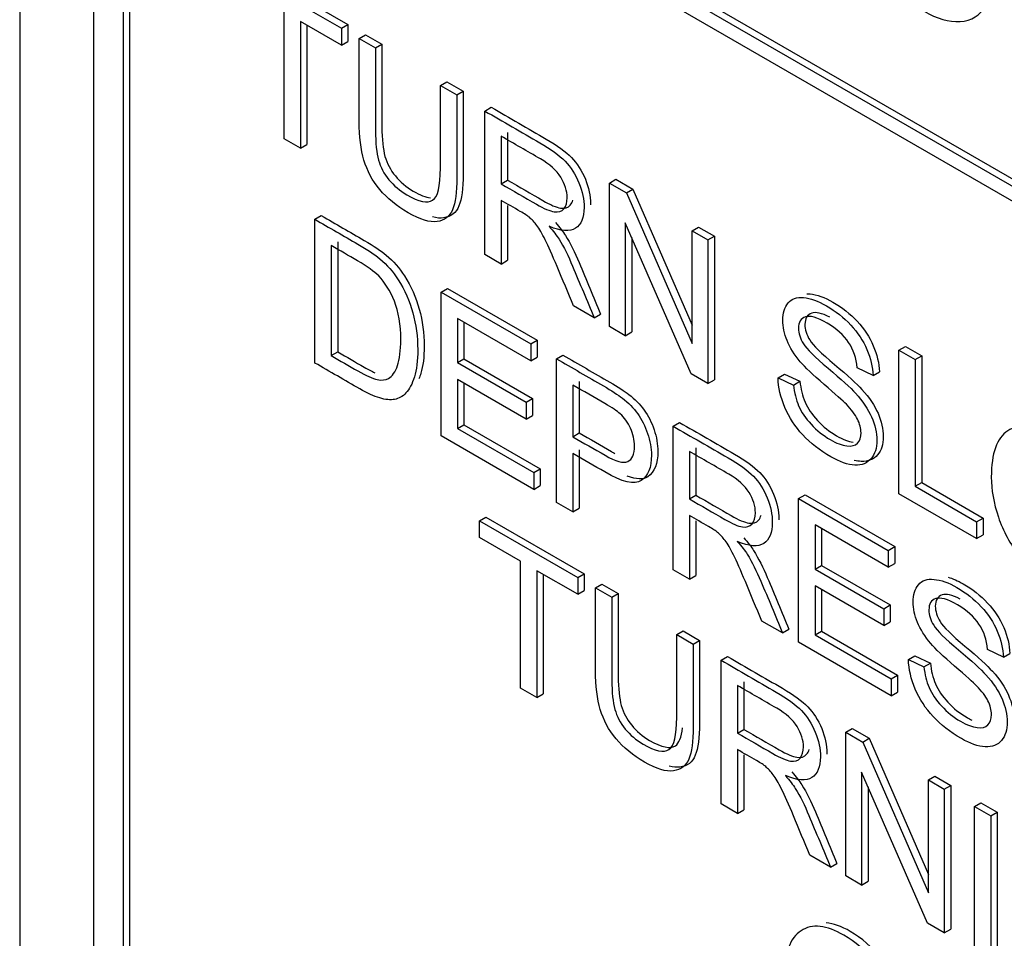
# Model space of a CAD drawing. Header units: inches. Extents: x 1 to 240, y -1 to 159.
# Tile 101 of 108: x 225.439 to 225.981, y 128.182 to 128.687. Entities that reach past the tile are written whole.
import ezdxf

# ---------------------------------------------------------------- set-up
doc = ezdxf.new("R2010")
doc.units = ezdxf.units.IN
doc.header["$MEASUREMENT"] = 0
doc.layers.add('Default', color=7, linetype='Continuous')
doc.layers.add('LAB20180', color=7, linetype='Continuous')

# ---------------------------------------------------------------- blocks, each defined once
blk = doc.blocks.new('SE1')
at = {"layer": 'LAB20180', "color": 7, "linetype": 'Continuous'}
for p, q in [((225.43942, 129.37638), (225.43942, 126.31452)), ((225.48008, 129.19535), (225.48008, 126.44044)), ((225.49634, 129.18596), (225.49634, 126.43105)), ((225.49988, 129.18801), (225.49988, 126.43309)), ((225.56847, 128.83648), (226.89429, 128.07101)), ((225.572, 128.83852), (226.89783, 128.07305)), ((226.89429, 128.06285), (225.56847, 128.82831)), ((225.56585, 128.716), (225.61985, 128.68482)), ((225.56231, 128.71396), (225.61631, 128.68278)), ((225.58481, 128.62201), (225.58481, 128.69172)), ((225.61631, 128.67353), (225.59382, 128.68652)), ((225.59382, 128.68652), (225.59382, 128.6168)), ((225.59736, 128.68447), (225.59736, 128.61884)), ((225.61631, 128.68278), (225.61985, 128.68482)), ((225.61631, 128.68278), (225.61631, 128.67353)), ((225.61985, 128.68482), (225.61985, 128.67557)), ((225.6261, 128.67713), (225.62964, 128.67917)), ((225.6261, 128.67713), (225.63507, 128.67195)), ((225.62964, 128.67917), (225.63861, 128.67399)), ((225.61631, 128.67353), (225.61985, 128.67557)), ((225.63507, 128.67195), (225.63861, 128.67399)), ((225.67077, 128.65134), (225.67431, 128.65338)), ((225.67077, 128.65134), (225.67974, 128.64616)), ((225.67431, 128.65338), (225.68328, 128.64821)), ((225.67974, 128.64616), (225.68328, 128.64821)), ((225.69518, 128.63725), (225.69871, 128.63929)), ((225.69518, 128.55828), (225.69518, 128.63725)), ((225.70415, 128.6234), (225.70415, 128.59722)), ((225.70768, 128.62544), (225.70768, 128.59926)), ((225.59382, 128.6168), (225.58481, 128.62201)), ((225.59382, 128.6168), (225.59736, 128.61884)), ((225.70415, 128.59722), (225.70768, 128.59926)), ((225.76375, 128.59766), (225.76728, 128.5997)), ((225.76375, 128.5187), (225.76375, 128.59766)), ((225.76375, 128.59766), (225.77303, 128.5923)), ((225.76728, 128.5997), (225.77657, 128.59434)), ((225.77303, 128.5923), (225.77657, 128.59434)), ((225.77303, 128.5923), (225.80919, 128.50934)), ((225.77657, 128.59434), (225.80919, 128.51949)), ((225.70415, 128.58812), (225.70415, 128.55311)), ((225.70768, 128.58526), (225.70768, 128.55515)), ((225.60174, 128.57769), (225.60528, 128.57973)), ((225.60174, 128.49867), (225.60174, 128.57769)), ((225.80859, 128.4928), (225.7724, 128.57579)), ((225.7724, 128.57579), (225.7724, 128.5137)), ((225.80919, 128.57143), (225.81272, 128.57347)), ((225.80919, 128.50934), (225.80919, 128.57143)), ((225.80919, 128.57143), (225.81788, 128.56641)), ((225.81272, 128.57347), (225.82142, 128.56845)), ((225.6143, 128.56527), (225.6143, 128.50481)), ((225.77593, 128.56769), (225.77593, 128.51574)), ((225.81788, 128.56641), (225.82142, 128.56845)), ((225.81788, 128.56641), (225.81788, 128.48744)), ((225.82142, 128.56845), (225.82142, 128.48948)), ((225.61076, 128.56323), (225.61076, 128.50277)), ((225.70415, 128.55311), (225.69518, 128.55828)), ((225.70415, 128.55311), (225.70768, 128.55515)), ((225.67113, 128.53762), (225.67467, 128.53967)), ((225.67113, 128.4586), (225.67113, 128.53762)), ((225.67113, 128.53762), (225.72045, 128.50916)), ((225.67467, 128.53967), (225.72398, 128.5112)), ((225.75528, 128.52358), (225.74399, 128.5301)), ((225.75528, 128.52358), (225.75881, 128.52563)), ((225.72045, 128.4999), (225.68015, 128.52317)), ((225.68015, 128.52317), (225.68015, 128.49888)), ((225.68369, 128.52113), (225.68369, 128.50092)), ((225.7724, 128.5137), (225.76375, 128.5187)), ((225.7724, 128.5137), (225.77593, 128.51574)), ((225.72045, 128.50916), (225.72398, 128.5112)), ((225.72045, 128.50916), (225.72045, 128.4999)), ((225.72398, 128.5112), (225.72398, 128.50194)), ((225.61076, 128.50277), (225.6143, 128.50481)), ((225.92292, 128.50576), (225.92646, 128.5078)), ((225.92292, 128.42679), (225.92292, 128.50576)), ((225.92292, 128.50576), (225.93189, 128.50058)), ((225.92646, 128.5078), (225.93543, 128.50262)), ((225.68015, 128.49888), (225.68369, 128.50092)), ((225.68015, 128.49888), (225.7179, 128.47708)), ((225.68369, 128.50092), (225.72143, 128.47913)), ((225.72045, 128.4999), (225.72398, 128.50194)), ((225.73461, 128.50098), (225.73814, 128.50302)), ((225.73461, 128.42196), (225.73461, 128.50098)), ((225.93189, 128.50058), (225.93543, 128.50262)), ((225.93189, 128.50058), (225.93189, 128.43087)), ((225.93543, 128.50262), (225.93543, 128.43291)), ((225.90863, 128.49178), (225.89993, 128.49606)), ((225.90863, 128.49178), (225.91216, 128.49382)), ((225.7179, 128.46778), (225.68015, 128.48957)), ((225.68015, 128.48957), (225.68015, 128.4627)), ((225.68369, 128.48753), (225.68369, 128.46475)), ((225.74711, 128.48859), (225.74711, 128.4602)), ((225.81788, 128.48744), (225.80859, 128.4928)), ((225.81788, 128.48744), (225.82142, 128.48948)), ((225.8564, 128.49059), (225.85994, 128.49263)), ((225.8564, 128.49059), (225.86492, 128.48657)), ((225.85994, 128.49263), (225.86845, 128.48861)), ((225.86492, 128.48657), (225.86845, 128.48861)), ((225.74358, 128.48655), (225.74358, 128.45816)), ((225.7179, 128.47708), (225.72143, 128.47913)), ((225.7179, 128.47708), (225.7179, 128.46778)), ((225.72143, 128.47913), (225.72143, 128.46982)), ((225.7179, 128.46778), (225.72143, 128.46982)), ((225.79867, 128.46399), (225.8022, 128.46603)), ((225.68015, 128.4627), (225.68369, 128.46475)), ((225.68015, 128.4627), (225.72204, 128.43852)), ((225.68369, 128.46475), (225.72557, 128.44056)), ((225.79867, 128.38497), (225.79867, 128.46399)), ((225.72204, 128.42921), (225.67113, 128.4586)), ((225.74358, 128.45816), (225.74711, 128.4602)), ((225.74711, 128.45095), (225.74711, 128.41882)), ((225.80768, 128.45006), (225.80768, 128.42393)), ((225.81122, 128.4521), (225.81122, 128.42597)), ((225.74358, 128.4489), (225.74358, 128.41678)), ((225.72204, 128.43852), (225.72557, 128.44056)), ((225.72557, 128.44056), (225.72557, 128.43126)), ((225.72204, 128.43852), (225.72204, 128.42921)), ((225.72204, 128.42921), (225.72557, 128.43126)), ((225.93189, 128.43087), (225.93543, 128.43291)), ((225.93189, 128.43087), (225.96563, 128.41139)), ((225.93543, 128.43291), (225.96917, 128.41343)), ((225.80768, 128.42393), (225.81122, 128.42597)), ((225.86774, 128.42411), (225.87128, 128.42616)), ((225.86774, 128.34509), (225.86774, 128.42411)), ((225.86774, 128.42411), (225.91705, 128.39564)), ((225.87128, 128.42616), (225.92059, 128.39769)), ((225.96563, 128.40214), (225.92292, 128.42679)), ((225.74358, 128.41678), (225.73461, 128.42196)), ((225.74358, 128.41678), (225.74711, 128.41882)), ((225.69226, 128.41192), (225.6958, 128.41396)), ((225.69226, 128.40267), (225.69226, 128.41192)), ((225.69226, 128.41192), (225.74626, 128.38074)), ((225.6958, 128.41396), (225.7498, 128.38278)), ((225.80768, 128.41483), (225.80768, 128.37977)), ((225.81122, 128.41196), (225.81122, 128.38181)), ((225.96563, 128.41139), (225.96917, 128.41343)), ((225.96917, 128.41343), (225.96917, 128.40418)), ((225.91705, 128.38639), (225.87676, 128.40966)), ((225.87676, 128.40966), (225.87676, 128.38537)), ((225.88029, 128.40762), (225.88029, 128.38741)), ((225.96563, 128.41139), (225.96563, 128.40214)), ((225.71475, 128.38968), (225.69226, 128.40267)), ((225.96563, 128.40214), (225.96917, 128.40418)), ((225.91705, 128.39564), (225.92059, 128.39769)), ((225.91705, 128.39564), (225.91705, 128.38639)), ((225.92059, 128.39769), (225.92059, 128.38843)), ((225.71475, 128.31991), (225.71475, 128.38968)), ((225.80768, 128.37977), (225.79867, 128.38497)), ((225.87676, 128.38537), (225.88029, 128.38741)), ((225.87676, 128.38537), (225.9145, 128.36357)), ((225.88029, 128.38741), (225.91804, 128.36562)), ((225.91705, 128.38639), (225.92059, 128.38843)), ((225.74626, 128.37149), (225.72377, 128.38448)), ((225.72377, 128.38448), (225.72377, 128.31471)), ((225.7273, 128.38243), (225.7273, 128.31675)), ((225.74626, 128.38074), (225.7498, 128.38278)), ((225.74626, 128.38074), (225.74626, 128.37149)), ((225.7498, 128.38278), (225.7498, 128.37353)), ((225.80768, 128.37977), (225.81122, 128.38181)), ((225.75605, 128.37509), (225.75959, 128.37713)), ((225.75605, 128.37509), (225.76502, 128.36991)), ((225.75959, 128.37713), (225.76856, 128.37195)), ((225.9145, 128.35427), (225.87676, 128.37606)), ((225.87676, 128.37606), (225.87676, 128.34919)), ((225.88029, 128.37402), (225.88029, 128.35124)), ((225.74626, 128.37149), (225.7498, 128.37353)), ((225.76502, 128.36991), (225.76856, 128.37195)), ((225.9145, 128.36357), (225.91804, 128.36562)), ((225.9145, 128.36357), (225.9145, 128.35427)), ((225.91804, 128.36562), (225.91804, 128.35631)), ((225.85882, 128.35025), (225.84748, 128.35679)), ((225.85882, 128.35025), (225.86235, 128.35229)), ((225.9145, 128.35427), (225.91804, 128.35631)), ((225.80072, 128.3493), (225.80425, 128.35134)), ((225.80072, 128.3493), (225.80969, 128.34412)), ((225.80425, 128.35134), (225.81322, 128.34616)), ((225.87676, 128.34919), (225.88029, 128.35124)), ((225.87676, 128.34919), (225.91864, 128.32501)), ((225.88029, 128.35124), (225.92218, 128.32705)), ((225.80969, 128.34412), (225.81322, 128.34616)), ((225.91864, 128.3157), (225.86774, 128.34509)), ((225.82512, 128.33521), (225.82866, 128.33725)), ((225.92812, 128.33568), (225.93165, 128.33772)), ((225.93165, 128.33772), (225.94017, 128.3337)), ((225.98034, 128.33687), (225.97164, 128.34115)), ((225.98034, 128.33687), (225.98388, 128.33891)), ((225.82512, 128.25619), (225.82512, 128.33521)), ((225.92812, 128.33568), (225.93663, 128.33166)), ((225.93663, 128.33166), (225.94017, 128.3337)), ((225.91864, 128.32501), (225.92218, 128.32705)), ((225.92218, 128.32705), (225.92218, 128.31775)), ((225.72377, 128.31471), (225.71475, 128.31991)), ((225.83409, 128.32131), (225.83409, 128.29518)), ((225.83763, 128.32335), (225.83763, 128.29722)), ((225.91864, 128.32501), (225.91864, 128.3157)), ((225.72377, 128.31471), (225.7273, 128.31675)), ((225.91864, 128.3157), (225.92218, 128.31775)), ((225.83409, 128.29518), (225.83763, 128.29722)), ((225.89369, 128.29562), (225.89723, 128.29766)), ((225.89369, 128.2166), (225.89369, 128.29562)), ((225.89369, 128.29562), (225.90298, 128.29026)), ((225.89723, 128.29766), (225.90652, 128.2923)), ((225.90298, 128.29026), (225.90652, 128.2923)), ((225.90298, 128.29026), (225.93913, 128.20724)), ((225.90652, 128.2923), (225.93913, 128.2174)), ((225.83409, 128.28608), (225.83409, 128.25101)), ((225.83763, 128.28326), (225.83763, 128.25305)), ((225.93854, 128.19071), (225.90234, 128.27375)), ((225.90234, 128.27375), (225.90234, 128.21161)), ((225.93913, 128.26939), (225.94267, 128.27143)), ((225.94267, 128.27143), (225.95137, 128.26641)), ((225.90588, 128.26564), (225.90588, 128.21365)), ((225.93913, 128.20724), (225.93913, 128.26939)), ((225.93913, 128.26939), (225.94783, 128.26437)), ((225.94783, 128.26437), (225.95137, 128.26641)), ((225.95137, 128.26641), (225.95137, 128.18739)), ((225.94783, 128.26437), (225.94783, 128.18535)), ((225.83409, 128.25101), (225.82512, 128.25619)), ((225.96436, 128.25482), (225.96789, 128.25687)), ((225.96436, 128.1758), (225.96436, 128.25482)), ((225.96436, 128.25482), (225.97337, 128.24962)), ((225.96789, 128.25687), (225.97691, 128.25166)), ((225.83409, 128.25101), (225.83763, 128.25305)), ((225.97337, 128.24962), (225.97691, 128.25166)), ((225.97337, 128.24962), (225.97337, 128.1706)), ((225.97691, 128.25166), (225.97691, 128.17264)), ((225.88522, 128.22149), (225.87393, 128.22801)), ((225.88522, 128.22149), (225.88876, 128.22353)), ((225.90234, 128.21161), (225.89369, 128.2166)), ((225.90234, 128.21161), (225.90588, 128.21365)), ((225.94783, 128.18535), (225.93854, 128.19071)), ((225.94783, 128.18535), (225.95137, 128.18739))]:
    blk.add_line(p, q, dxfattribs=at)
for points, knots in [([(225.89754, 128.76245), (225.89754, 128.77811), (225.90121, 128.78831), (225.90848, 128.79301), (225.91578, 128.79773), (225.92521, 128.79674), (225.94429, 128.78572), (225.95112, 128.77969), (225.95719, 128.77196), (225.96324, 128.76425), (225.96791, 128.75579), (225.97108, 128.74651), (225.97427, 128.73717), (225.97584, 128.7278), (225.97584, 128.70873), (225.97414, 128.70112), (225.96747, 128.68982), (225.96271, 128.68682), (225.95659, 128.68644), (225.95043, 128.68606), (225.9438, 128.68802), (225.92898, 128.69658), (225.92209, 128.70264), (225.91602, 128.7105), (225.90998, 128.71833), (225.90536, 128.72682), (225.90225, 128.73607), (225.89912, 128.74535), (225.89754, 128.75412), (225.89754, 128.76245)], [0, 0, 0, 0, 0.133288, 0.133288, 0.133288, 0.256521, 0.256521, 0.337119, 0.337119, 0.337119, 0.417249, 0.417249, 0.417249, 0.502221, 0.502221, 0.588326, 0.588326, 0.674431, 0.674431, 0.674431, 0.752879, 0.752879, 0.837964, 0.837964, 0.837964, 0.918255, 0.918255, 0.918255, 1, 1, 1, 1]), ([(225.67974, 128.64616), (225.67974, 128.63097), (225.67974, 128.61578), (225.67974, 128.60058), (225.67974, 128.59259), (225.67897, 128.58673), (225.67742, 128.58299), (225.67585, 128.57923), (225.67305, 128.57705), (225.66899, 128.57645), (225.66497, 128.57585), (225.65966, 128.57747), (225.64668, 128.58497), (225.64145, 128.58925), (225.6374, 128.59411), (225.63332, 128.599), (225.63043, 128.60439), (225.6287, 128.61023), (225.62699, 128.61601), (225.6261, 128.62314), (225.6261, 128.63155), (225.6261, 128.64674), (225.6261, 128.66194), (225.6261, 128.67713)], [0, 0, 0, 0, 0.229163, 0.229163, 0.229163, 0.325778, 0.325778, 0.325778, 0.402506, 0.402506, 0.402506, 0.499254, 0.499254, 0.592667, 0.592667, 0.592667, 0.669452, 0.669452, 0.669452, 0.770844, 0.770844, 0.770844, 1, 1, 1, 1]), ([(225.63507, 128.67195), (225.63507, 128.65678), (225.63507, 128.6416), (225.63507, 128.62642), (225.63507, 128.61953), (225.63567, 128.61415), (225.63676, 128.61026), (225.63784, 128.60642), (225.63972, 128.60282), (225.64245, 128.5995), (225.64517, 128.59621), (225.64841, 128.59343), (225.65893, 128.58736), (225.66367, 128.58636), (225.66649, 128.5882), (225.66933, 128.59005), (225.67077, 128.59588), (225.67077, 128.60581), (225.67077, 128.62099), (225.67077, 128.63617), (225.67077, 128.65134)], [0, 0, 0, 0, 0.272305, 0.272305, 0.272305, 0.364375, 0.364375, 0.364375, 0.425147, 0.425147, 0.425147, 0.490001, 0.490001, 0.601397, 0.601397, 0.601397, 0.727726, 0.727726, 0.727726, 1, 1, 1, 1]), ([(225.63861, 128.67399), (225.63861, 128.65882), (225.63861, 128.64364), (225.63861, 128.62846), (225.63861, 128.62158), (225.6392, 128.61619), (225.64029, 128.6123), (225.64137, 128.60846), (225.64325, 128.60486), (225.64599, 128.60154), (225.6487, 128.59825), (225.65195, 128.59547), (225.65958, 128.59107), (225.66273, 128.5898), (225.66527, 128.58945)], [0, 0, 0, 0, 0.2723046, 0.2723046, 0.2723046, 0.3643747, 0.3643747, 0.3643747, 0.4251473, 0.4251473, 0.4251473, 0.490001, 0.490001, 0.5530413, 0.5530413, 0.5530413, 0.5530413]), ([(225.68328, 128.64821), (225.68328, 128.63301), (225.68328, 128.61782), (225.68328, 128.60262), (225.68328, 128.59463), (225.6825, 128.58877), (225.68095, 128.58504), (225.67939, 128.58127), (225.67658, 128.5791), (225.67253, 128.57849), (225.67076, 128.57823), (225.66875, 128.57839), (225.66648, 128.57899)], [0, 0, 0, 0, 0.2291629, 0.2291629, 0.2291629, 0.3257781, 0.3257781, 0.3257781, 0.4025061, 0.4025061, 0.4025061, 0.445034, 0.445034, 0.445034, 0.445034]), ([(225.69871, 128.63929), (225.70879, 128.63348), (225.71887, 128.62766), (225.72894, 128.62184), (225.73505, 128.61832), (225.73969, 128.61495), (225.74288, 128.61169), (225.74602, 128.60847), (225.74857, 128.60446), (225.75048, 128.59978), (225.7524, 128.59509), (225.7533, 128.59058), (225.7533, 128.58603), (225.7533, 128.58585), (225.7533, 128.58567)], [0, 0, 0, 0, 0.3180571, 0.3180571, 0.3180571, 0.4666304, 0.4666304, 0.4666304, 0.573882, 0.573882, 0.573882, 0.6937728, 0.6937728, 0.6988646, 0.6988646, 0.6988646, 0.6988646]), ([(225.69518, 128.63725), (225.70525, 128.63143), (225.71533, 128.62562), (225.72541, 128.6198), (225.73151, 128.61628), (225.73615, 128.61291), (225.73934, 128.60965), (225.74249, 128.60643), (225.74503, 128.60242), (225.74694, 128.59774), (225.74886, 128.59304), (225.74977, 128.58854), (225.74977, 128.5786), (225.74822, 128.57477), (225.74194, 128.57072), (225.73706, 128.57106), (225.73051, 128.57385)], [0, 0, 0, 0, 0.318057, 0.318057, 0.318057, 0.46663, 0.46663, 0.46663, 0.573882, 0.573882, 0.573882, 0.693773, 0.693773, 0.846886, 0.846886, 1, 1, 1, 1]), ([(225.70415, 128.59722), (225.71063, 128.59347), (225.71711, 128.58973), (225.72359, 128.58599), (225.72773, 128.5836), (225.73096, 128.58221), (225.73333, 128.58184), (225.73566, 128.58148), (225.73743, 128.58205), (225.73866, 128.58349), (225.73989, 128.58495), (225.74043, 128.58704), (225.74043, 128.5933), (225.7393, 128.59706), (225.73693, 128.60084), (225.73461, 128.60455), (225.73087, 128.60792), (225.72577, 128.61091), (225.71856, 128.61515), (225.71135, 128.61924), (225.70415, 128.6234)], [0, 0, 0, 0, 0.228356, 0.228356, 0.228356, 0.344327, 0.344327, 0.344327, 0.424674, 0.424674, 0.424674, 0.498233, 0.498233, 0.607039, 0.607039, 0.607039, 0.745972, 0.745972, 0.745972, 1, 1, 1, 1]), ([(225.70768, 128.59926), (225.71416, 128.59552), (225.72064, 128.59177), (225.72712, 128.58803), (225.73127, 128.58564), (225.7345, 128.58425), (225.73687, 128.58388), (225.73919, 128.58352), (225.74096, 128.58409), (225.74219, 128.58554), (225.74283, 128.58629), (225.74329, 128.58722), (225.74358, 128.58829)], [0, 0, 0, 0, 0.2283563, 0.2283563, 0.2283563, 0.344327, 0.344327, 0.344327, 0.4246744, 0.4246744, 0.4246744, 0.4628265, 0.4628265, 0.4628265, 0.4628265]), ([(225.74399, 128.5301), (225.74097, 128.53732), (225.73794, 128.54453), (225.73492, 128.55174), (225.7323, 128.558), (225.7301, 128.56288), (225.72841, 128.56638), (225.72671, 128.56991), (225.72518, 128.57256), (225.72381, 128.57435), (225.72247, 128.57611), (225.72108, 128.57761), (225.71967, 128.57879), (225.71867, 128.57963), (225.71699, 128.58071), (225.71466, 128.58205), (225.71116, 128.58407), (225.70765, 128.5861), (225.70415, 128.58812)], [0, 0, 0, 0, 0.306819, 0.306819, 0.306819, 0.515477, 0.515477, 0.515477, 0.634456, 0.634456, 0.634456, 0.716945, 0.716945, 0.716945, 0.808478, 0.808478, 0.808478, 1, 1, 1, 1]), ([(225.60528, 128.57973), (225.61314, 128.57519), (225.621, 128.57065), (225.62887, 128.56611), (225.63415, 128.56306), (225.63824, 128.56033), (225.64102, 128.55799), (225.64494, 128.55469), (225.64831, 128.55084), (225.65104, 128.54653), (225.65463, 128.54086), (225.65737, 128.53483), (225.66092, 128.52184), (225.66183, 128.51506), (225.66183, 128.50202), (225.66124, 128.497), (225.65966, 128.49196), (225.65928, 128.49091), (225.65887, 128.48995)], [0, 0, 0, 0, 0.1506217, 0.1506217, 0.1506217, 0.2286425, 0.2286425, 0.2286425, 0.3006289, 0.3006289, 0.3006289, 0.3972604, 0.3972604, 0.4938919, 0.4938919, 0.5761007, 0.5761007, 0.5997377, 0.5997377, 0.5997377, 0.5997377]), ([(225.60174, 128.57769), (225.60961, 128.57315), (225.61747, 128.56861), (225.62533, 128.56407), (225.63061, 128.56102), (225.63471, 128.55829), (225.63749, 128.55595), (225.64141, 128.55265), (225.64477, 128.5488), (225.6475, 128.54449), (225.65109, 128.53882), (225.65383, 128.53279), (225.65738, 128.5198), (225.65829, 128.51302), (225.65829, 128.49998), (225.6577, 128.49496), (225.65524, 128.48713), (225.6537, 128.48418), (225.65183, 128.48221), (225.64997, 128.48025), (225.64782, 128.47911), (225.64559, 128.47866), (225.64333, 128.47821), (225.64063, 128.47848), (225.6374, 128.47945), (225.63425, 128.4804), (225.63057, 128.48203), (225.62642, 128.48442), (225.6182, 128.48917), (225.60997, 128.49392), (225.60174, 128.49867)], [0, 0, 0, 0, 0.150622, 0.150622, 0.150622, 0.228643, 0.228643, 0.228643, 0.300629, 0.300629, 0.300629, 0.39726, 0.39726, 0.493892, 0.493892, 0.576101, 0.576101, 0.65831, 0.65831, 0.65831, 0.714749, 0.714749, 0.714749, 0.771756, 0.771756, 0.771756, 0.842405, 0.842405, 0.842405, 1, 1, 1, 1]), ([(225.73404, 128.57589), (225.73641, 128.57315), (225.73823, 128.57079), (225.73951, 128.56879), (225.74224, 128.5645), (225.74465, 128.55951), (225.74697, 128.55396), (225.75093, 128.54452), (225.75487, 128.53507), (225.75881, 128.52563)], [0, 0, 0, 0, 0.160081, 0.160081, 0.160081, 0.453032, 0.453032, 0.453032, 1, 1, 1, 1]), ([(225.73051, 128.57385), (225.73288, 128.57111), (225.7347, 128.56875), (225.73597, 128.56675), (225.73871, 128.56246), (225.74112, 128.55747), (225.74344, 128.55192), (225.74739, 128.54248), (225.75133, 128.53303), (225.75528, 128.52358)], [0, 0, 0, 0, 0.160081, 0.160081, 0.160081, 0.453032, 0.453032, 0.453032, 1, 1, 1, 1]), ([(225.61076, 128.50277), (225.61563, 128.49995), (225.6205, 128.49714), (225.62538, 128.49433), (225.62988, 128.49173), (225.63343, 128.49015), (225.63603, 128.4896), (225.6386, 128.48905), (225.64063, 128.48931), (225.64432, 128.49144), (225.64596, 128.4938), (225.64719, 128.4973), (225.6484, 128.50074), (225.64896, 128.50553), (225.64896, 128.51978), (225.64782, 128.52679), (225.64545, 128.53263), (225.64311, 128.53842), (225.64026, 128.54304), (225.63685, 128.54654), (225.63444, 128.549), (225.63052, 128.55182), (225.62515, 128.55492), (225.62035, 128.55769), (225.61556, 128.56046), (225.61076, 128.56323)], [0, 0, 0, 0, 0.131488, 0.131488, 0.131488, 0.228323, 0.228323, 0.228323, 0.291645, 0.291645, 0.383751, 0.383751, 0.383751, 0.499102, 0.499102, 0.657962, 0.657962, 0.657962, 0.76402, 0.76402, 0.76402, 0.87055, 0.87055, 0.87055, 1, 1, 1, 1]), ([(225.8723, 128.53674), (225.87285, 128.53675), (225.87342, 128.53672), (225.87401, 128.53667), (225.8778, 128.53629), (225.88193, 128.53483), (225.89158, 128.52925), (225.89605, 128.52573), (225.90379, 128.51748), (225.90675, 128.51303), (225.90879, 128.50817), (225.91086, 128.50328), (225.91198, 128.49855), (225.91216, 128.49382)], [0.7175465, 0.7175465, 0.7175465, 0.7175465, 0.7265779, 0.7265779, 0.7265779, 0.7924027, 0.7924027, 0.8647448, 0.8647448, 0.9370869, 0.9370869, 0.9370869, 1, 1, 1, 1]), ([(225.86492, 128.48657), (225.86533, 128.48234), (225.86628, 128.47853), (225.86774, 128.47516), (225.86923, 128.47172), (225.87152, 128.46835), (225.87771, 128.46162), (225.88122, 128.45881), (225.88855, 128.45458), (225.8916, 128.4534), (225.89688, 128.45277), (225.89884, 128.45326), (225.90011, 128.45463), (225.90137, 128.45598), (225.90203, 128.45784), (225.90203, 128.46273), (225.90139, 128.46525), (225.90011, 128.46783), (225.89886, 128.47037), (225.89679, 128.47311), (225.89397, 128.476), (225.8921, 128.47792), (225.88805, 128.48152), (225.88181, 128.48686), (225.87553, 128.49223), (225.87116, 128.49643), (225.86865, 128.4994), (225.86541, 128.50325), (225.86296, 128.5071), (225.86137, 128.51097), (225.85979, 128.5148), (225.859, 128.51854), (225.859, 128.52616), (225.85995, 128.52934), (225.86387, 128.53402), (225.86674, 128.53499), (225.87047, 128.53463), (225.87426, 128.53425), (225.87839, 128.53279), (225.88805, 128.52721), (225.89251, 128.52369), (225.90025, 128.51544), (225.90321, 128.51099), (225.90526, 128.50613), (225.90732, 128.50123), (225.90845, 128.49651), (225.90863, 128.49178)], [0, 0, 0, 0, 0.049731, 0.049731, 0.049731, 0.102632, 0.102632, 0.155533, 0.155533, 0.202833, 0.202833, 0.250133, 0.250133, 0.250133, 0.283636, 0.283636, 0.317867, 0.317867, 0.317867, 0.358823, 0.358823, 0.358823, 0.428425, 0.428425, 0.428425, 0.504966, 0.504966, 0.504966, 0.559031, 0.559031, 0.559031, 0.612341, 0.612341, 0.66946, 0.66946, 0.726578, 0.726578, 0.726578, 0.792403, 0.792403, 0.864745, 0.864745, 0.937087, 0.937087, 0.937087, 1, 1, 1, 1]), ([(225.88482, 128.52386), (225.88041, 128.52616), (225.8771, 128.52685), (225.87496, 128.52607), (225.87248, 128.52517), (225.87118, 128.52315), (225.87118, 128.51706), (225.8721, 128.51422), (225.87387, 128.51135), (225.87562, 128.50853), (225.88011, 128.50402), (225.88744, 128.49789), (225.89478, 128.49176), (225.89982, 128.48711), (225.90256, 128.48412), (225.90657, 128.47971), (225.90948, 128.47534), (225.91139, 128.47103), (225.91332, 128.46667), (225.91426, 128.46238), (225.91426, 128.45391), (225.91321, 128.45057), (225.91112, 128.4481), (225.90901, 128.44562), (225.90606, 128.44445), (225.90219, 128.44458), (225.90096, 128.44462), (225.89968, 128.44481), (225.89835, 128.44514)], [0.1392848, 0.1392848, 0.1392848, 0.1392848, 0.1993785, 0.1993785, 0.1993785, 0.2444412, 0.2444412, 0.2836893, 0.2836893, 0.2836893, 0.3636949, 0.3636949, 0.3636949, 0.4505138, 0.4505138, 0.4505138, 0.5131246, 0.5131246, 0.5131246, 0.5711451, 0.5711451, 0.6298908, 0.6298908, 0.6298908, 0.6950099, 0.6950099, 0.6950099, 0.7176659, 0.7176659, 0.7176659, 0.7176659]), ([(225.89993, 128.49606), (225.89948, 128.50127), (225.89793, 128.50589), (225.89256, 128.51404), (225.88859, 128.51759), (225.88336, 128.52067), (225.87789, 128.52388), (225.87389, 128.52493), (225.87143, 128.52403), (225.86894, 128.52313), (225.86765, 128.52111), (225.86765, 128.51501), (225.86856, 128.51218), (225.87034, 128.50931), (225.87209, 128.50649), (225.87657, 128.50198), (225.8839, 128.49585), (225.89124, 128.48972), (225.89629, 128.48507), (225.89902, 128.48208), (225.90303, 128.47767), (225.90594, 128.4733), (225.90785, 128.46899), (225.90979, 128.46463), (225.91072, 128.46034), (225.91072, 128.45187), (225.90968, 128.44853), (225.90758, 128.44606), (225.90548, 128.44358), (225.90253, 128.44241), (225.89866, 128.44254), (225.89477, 128.44267), (225.89037, 128.44427), (225.87935, 128.45064), (225.87416, 128.45463), (225.86997, 128.45915), (225.86584, 128.46362), (225.86255, 128.46864), (225.86018, 128.47422), (225.85784, 128.47974), (225.85654, 128.4852), (225.8564, 128.49059)], [0, 0, 0, 0, 0.065121, 0.065121, 0.130243, 0.130243, 0.130243, 0.199378, 0.199378, 0.199378, 0.244441, 0.244441, 0.283689, 0.283689, 0.283689, 0.363695, 0.363695, 0.363695, 0.450514, 0.450514, 0.450514, 0.513125, 0.513125, 0.513125, 0.571145, 0.571145, 0.629891, 0.629891, 0.629891, 0.69501, 0.69501, 0.69501, 0.766629, 0.766629, 0.856989, 0.856989, 0.856989, 0.928216, 0.928216, 0.928216, 1, 1, 1, 1]), ([(225.6143, 128.50481), (225.61917, 128.502), (225.62404, 128.49918), (225.62891, 128.49637), (225.63106, 128.49513), (225.63299, 128.49412), (225.63471, 128.49335)], [0, 0, 0, 0, 0.131488, 0.131488, 0.131488, 0.1776615, 0.1776615, 0.1776615, 0.1776615]), ([(225.73461, 128.50098), (225.7432, 128.49602), (225.75179, 128.49106), (225.76038, 128.4861), (225.76493, 128.48347), (225.76839, 128.48121), (225.7708, 128.47935), (225.77413, 128.47677), (225.77695, 128.4739), (225.77923, 128.47075), (225.78148, 128.46762), (225.78332, 128.46402), (225.78469, 128.45997), (225.78607, 128.4559), (225.78679, 128.45187), (225.78679, 128.44125), (225.78496, 128.43663), (225.78123, 128.4341), (225.77754, 128.43161), (225.77085, 128.4331), (225.76115, 128.43876), (225.75529, 128.44217), (225.74943, 128.44552), (225.74358, 128.4489)], [0, 0, 0, 0, 0.216646, 0.216646, 0.216646, 0.304555, 0.304555, 0.304555, 0.381028, 0.381028, 0.381028, 0.453869, 0.453869, 0.453869, 0.533473, 0.533473, 0.671168, 0.671168, 0.671168, 0.852252, 0.852252, 0.852252, 1, 1, 1, 1]), ([(225.73814, 128.50302), (225.74673, 128.49806), (225.75532, 128.4931), (225.76391, 128.48814), (225.76847, 128.48551), (225.77193, 128.48325), (225.77434, 128.48139), (225.77767, 128.47881), (225.78049, 128.47594), (225.78276, 128.47279), (225.78502, 128.46967), (225.78686, 128.46606), (225.78823, 128.46201), (225.7896, 128.45794), (225.79032, 128.45392), (225.79032, 128.4433), (225.7885, 128.43867), (225.78477, 128.43615), (225.78232, 128.43449), (225.77856, 128.43459), (225.77347, 128.43649)], [0, 0, 0, 0, 0.216646, 0.216646, 0.216646, 0.3045554, 0.3045554, 0.3045554, 0.3810275, 0.3810275, 0.3810275, 0.4538687, 0.4538687, 0.4538687, 0.5334733, 0.5334733, 0.6711679, 0.6711679, 0.6711679, 0.7911659, 0.7911659, 0.7911659, 0.7911659]), ([(225.86845, 128.48861), (225.86886, 128.48438), (225.86982, 128.48057), (225.87128, 128.4772), (225.87277, 128.47376), (225.87506, 128.4704), (225.88125, 128.46367), (225.88475, 128.46085), (225.89203, 128.45665), (225.89504, 128.45547), (225.89766, 128.45514)], [0, 0, 0, 0, 0.0497314, 0.0497314, 0.0497314, 0.1026324, 0.1026324, 0.1555334, 0.1555334, 0.2021288, 0.2021288, 0.2021288, 0.2021288]), ([(225.74358, 128.45816), (225.74948, 128.45475), (225.75538, 128.45134), (225.76129, 128.44793), (225.76716, 128.44454), (225.7713, 128.44341), (225.77376, 128.44451), (225.77625, 128.44563), (225.77745, 128.44848), (225.77745, 128.45637), (225.77677, 128.4596), (225.77385, 128.46602), (225.77194, 128.4687), (225.76957, 128.4708), (225.76803, 128.47217), (225.7652, 128.47406), (225.76111, 128.47643), (225.75526, 128.4798), (225.74942, 128.48317), (225.74358, 128.48655)], [0, 0, 0, 0, 0.215541, 0.215541, 0.215541, 0.375784, 0.375784, 0.375784, 0.501307, 0.501307, 0.592204, 0.592204, 0.6831, 0.6831, 0.6831, 0.786672, 0.786672, 0.786672, 1, 1, 1, 1]), ([(225.8022, 128.46603), (225.8123, 128.46021), (225.82239, 128.45438), (225.83248, 128.44855), (225.83858, 128.44503), (225.84318, 128.44169), (225.84956, 128.43517), (225.85206, 128.4312), (225.85397, 128.42652), (225.85591, 128.42179), (225.8568, 128.41732), (225.8568, 128.41276), (225.85679, 128.41257), (225.85679, 128.41238)], [0, 0, 0, 0, 0.3185165, 0.3185165, 0.3185165, 0.4461945, 0.4461945, 0.5738726, 0.5738726, 0.5738726, 0.693766, 0.693766, 0.6991503, 0.6991503, 0.6991503, 0.6991503]), ([(225.79867, 128.46399), (225.80876, 128.45817), (225.81885, 128.45234), (225.82895, 128.44651), (225.83505, 128.44299), (225.83965, 128.43965), (225.84602, 128.43313), (225.84853, 128.42916), (225.85044, 128.42448), (225.85237, 128.41975), (225.85326, 128.41528), (225.85326, 128.40535), (225.85171, 128.40151), (225.84543, 128.39746), (225.8406, 128.39777), (225.834, 128.40059)], [0, 0, 0, 0, 0.318516, 0.318516, 0.318516, 0.446195, 0.446195, 0.573873, 0.573873, 0.573873, 0.693766, 0.693766, 0.846883, 0.846883, 1, 1, 1, 1]), ([(225.97369, 128.43592), (225.97369, 128.44901), (225.9767, 128.45747), (225.9828, 128.46141), (225.98883, 128.46531), (225.99673, 128.46446), (226.01262, 128.45529), (226.01831, 128.45027), (226.02332, 128.44391), (226.02842, 128.43743), (226.03225, 128.43039), (226.03489, 128.42267), (226.03755, 128.41486), (226.03889, 128.40705), (226.03889, 128.39117), (226.03748, 128.38484), (226.03193, 128.37543), (226.02797, 128.37293), (226.02282, 128.37264), (226.01771, 128.37235), (226.01221, 128.37393), (225.99987, 128.38105), (225.99414, 128.38615), (225.98403, 128.39914), (225.9802, 128.40624), (225.97756, 128.41396), (225.97493, 128.42167), (225.97369, 128.42898), (225.97369, 128.43592)], [0, 0, 0, 0, 0.133501, 0.133501, 0.133501, 0.256494, 0.256494, 0.336935, 0.336935, 0.336935, 0.41723, 0.41723, 0.41723, 0.502263, 0.502263, 0.588431, 0.588431, 0.674599, 0.674599, 0.674599, 0.751492, 0.751492, 0.834891, 0.834891, 0.918291, 0.918291, 0.918291, 1, 1, 1, 1]), ([(225.74711, 128.4602), (225.75302, 128.45679), (225.75892, 128.45338), (225.76482, 128.44997), (225.76545, 128.44961), (225.76605, 128.44928), (225.76664, 128.44897)], [0, 0, 0, 0, 0.2155408, 0.2155408, 0.2155408, 0.2325748, 0.2325748, 0.2325748, 0.2325748]), ([(225.80768, 128.42393), (225.81416, 128.42019), (225.82065, 128.41645), (225.82713, 128.41271), (225.83127, 128.41031), (225.8345, 128.40892), (225.83682, 128.40858), (225.83913, 128.40824), (225.84092, 128.40879), (225.84338, 128.41168), (225.84397, 128.4137), (225.84397, 128.42001), (225.84279, 128.4238), (225.84047, 128.42751), (225.8381, 128.43129), (225.83437, 128.43466), (225.82931, 128.43757), (225.8221, 128.44174), (225.81489, 128.4459), (225.80768, 128.45006)], [0, 0, 0, 0, 0.228544, 0.228544, 0.228544, 0.344091, 0.344091, 0.344091, 0.420208, 0.420208, 0.496325, 0.496325, 0.606618, 0.606618, 0.606618, 0.745771, 0.745771, 0.745771, 1, 1, 1, 1]), ([(225.81122, 128.42597), (225.8177, 128.42223), (225.82418, 128.41849), (225.83066, 128.41475), (225.83481, 128.41235), (225.83804, 128.41096), (225.84036, 128.41062), (225.84267, 128.41028), (225.84446, 128.41083), (225.84632, 128.41302), (225.84679, 128.41393), (225.84709, 128.41498)], [0, 0, 0, 0, 0.2285438, 0.2285438, 0.2285438, 0.3440908, 0.3440908, 0.3440908, 0.4202081, 0.4202081, 0.4596318, 0.4596318, 0.4596318, 0.4596318]), ([(225.84748, 128.35679), (225.84447, 128.36401), (225.84147, 128.37123), (225.83846, 128.37845), (225.83586, 128.38471), (225.83364, 128.3896), (225.83191, 128.39312), (225.83019, 128.39661), (225.82867, 128.39925), (225.82731, 128.40103), (225.82597, 128.40278), (225.82462, 128.40427), (225.82321, 128.4055), (225.82218, 128.4064), (225.82048, 128.40745), (225.81816, 128.40879), (225.81467, 128.4108), (225.81117, 128.41282), (225.80768, 128.41483)], [0, 0, 0, 0, 0.307176, 0.307176, 0.307176, 0.516403, 0.516403, 0.516403, 0.634791, 0.634791, 0.634791, 0.716811, 0.716811, 0.716811, 0.809183, 0.809183, 0.809183, 1, 1, 1, 1]), ([(225.83754, 128.40263), (225.83995, 128.39987), (225.84177, 128.3975), (225.843, 128.39553), (225.8457, 128.39121), (225.84815, 128.3862), (225.85051, 128.38068), (225.85456, 128.37123), (225.85841, 128.36175), (225.86235, 128.35229)], [0, 0, 0, 0, 0.159913, 0.159913, 0.159913, 0.45291, 0.45291, 0.45291, 1, 1, 1, 1]), ([(225.834, 128.40059), (225.83641, 128.39783), (225.83824, 128.39546), (225.83947, 128.39349), (225.84216, 128.38917), (225.84461, 128.38416), (225.84698, 128.37864), (225.85103, 128.36919), (225.85487, 128.35971), (225.85882, 128.35025)], [0, 0, 0, 0, 0.159913, 0.159913, 0.159913, 0.45291, 0.45291, 0.45291, 1, 1, 1, 1]), ([(225.93663, 128.33166), (225.93704, 128.32743), (225.938, 128.32362), (225.93945, 128.32025), (225.94093, 128.31684), (225.94323, 128.31344), (225.94942, 128.30671), (225.95293, 128.3039), (225.96026, 128.29967), (225.96327, 128.29851), (225.96591, 128.2982), (225.96853, 128.29788), (225.97055, 128.29835), (225.97183, 128.29967), (225.97312, 128.30101), (225.97374, 128.30293), (225.97374, 128.30782), (225.9731, 128.31034), (225.97183, 128.31292), (225.97059, 128.31541), (225.9685, 128.3182), (225.96563, 128.32112), (225.96382, 128.32297), (225.95976, 128.32661), (225.95352, 128.33195), (225.94724, 128.33732), (225.94287, 128.34147), (225.94036, 128.34449), (225.93713, 128.34839), (225.93467, 128.35219), (225.93148, 128.35992), (225.93071, 128.36363), (225.93071, 128.37125), (225.93167, 128.37443), (225.93558, 128.37911), (225.93845, 128.38008), (225.94592, 128.37935), (225.95011, 128.37787), (225.95976, 128.3723), (225.96422, 128.36878), (225.97196, 128.36052), (225.97492, 128.35603), (225.97697, 128.35122), (225.97905, 128.34633), (225.98016, 128.3416), (225.98034, 128.33687)], [0, 0, 0, 0, 0.049732, 0.049732, 0.049732, 0.104828, 0.104828, 0.159924, 0.159924, 0.209187, 0.209187, 0.209187, 0.249908, 0.249908, 0.249908, 0.283543, 0.283543, 0.317909, 0.317909, 0.317909, 0.359083, 0.359083, 0.359083, 0.428442, 0.428442, 0.428442, 0.505001, 0.505001, 0.505001, 0.560929, 0.560929, 0.616857, 0.616857, 0.67846, 0.67846, 0.740062, 0.740062, 0.801664, 0.801664, 0.869366, 0.869366, 0.937068, 0.937068, 0.937068, 1, 1, 1, 1]), ([(225.94988, 128.38094), (225.95249, 128.38019), (225.95528, 128.37897), (225.9633, 128.37434), (225.96776, 128.37082), (225.9755, 128.36257), (225.97846, 128.35807), (225.98051, 128.35326), (225.98259, 128.34837), (225.98369, 128.34364), (225.98388, 128.33891)], [0.7620225, 0.7620225, 0.7620225, 0.7620225, 0.8016644, 0.8016644, 0.869366, 0.869366, 0.9370675, 0.9370675, 0.9370675, 1, 1, 1, 1]), ([(225.80969, 128.34412), (225.80969, 128.32891), (225.80969, 128.3137), (225.80969, 128.29849), (225.80969, 128.29055), (225.80891, 128.28469), (225.80737, 128.2809), (225.80583, 128.27715), (225.80299, 128.27496), (225.79894, 128.27441), (225.7949, 128.27386), (225.78961, 128.27538), (225.77663, 128.28287), (225.7714, 128.28721), (225.76329, 128.29694), (225.76038, 128.3023), (225.75692, 128.31397), (225.75605, 128.3211), (225.75605, 128.32946), (225.75605, 128.34467), (225.75605, 128.35988), (225.75605, 128.37509)], [0, 0, 0, 0, 0.229371, 0.229371, 0.229371, 0.325955, 0.325955, 0.325955, 0.402498, 0.402498, 0.402498, 0.496979, 0.496979, 0.588202, 0.588202, 0.679426, 0.679426, 0.770649, 0.770649, 0.770649, 1, 1, 1, 1]), ([(225.76502, 128.36991), (225.76502, 128.35474), (225.76502, 128.33956), (225.76502, 128.32438), (225.76502, 128.31749), (225.76561, 128.31211), (225.7678, 128.30432), (225.76967, 128.30078), (225.7724, 128.29741), (225.77507, 128.29411), (225.77836, 128.29134), (225.78888, 128.28527), (225.79361, 128.28427), (225.79644, 128.28616), (225.79926, 128.28805), (225.80072, 128.29384), (225.80072, 128.30377), (225.80072, 128.31895), (225.80072, 128.33413), (225.80072, 128.3493)], [0, 0, 0, 0, 0.272206, 0.272206, 0.272206, 0.348704, 0.348704, 0.425203, 0.425203, 0.425203, 0.490104, 0.490104, 0.601582, 0.601582, 0.601582, 0.727853, 0.727853, 0.727853, 1, 1, 1, 1]), ([(225.76856, 128.37195), (225.76856, 128.35678), (225.76856, 128.3416), (225.76856, 128.32642), (225.76856, 128.31954), (225.76915, 128.31415), (225.77133, 128.30637), (225.7732, 128.30282), (225.77593, 128.29945), (225.77861, 128.29615), (225.7819, 128.29338), (225.79242, 128.28731), (225.79715, 128.28631), (225.79997, 128.2882), (225.80196, 128.28954), (225.80328, 128.29281), (225.80388, 128.29811)], [0, 0, 0, 0, 0.2722061, 0.2722061, 0.2722061, 0.3487045, 0.3487045, 0.4252028, 0.4252028, 0.4252028, 0.4901044, 0.4901044, 0.6015825, 0.6015825, 0.6015825, 0.6906888, 0.6906888, 0.6906888, 0.6906888]), ([(225.97164, 128.34115), (225.97119, 128.34636), (225.96964, 128.35098), (225.96691, 128.35508), (225.96423, 128.3591), (225.96031, 128.36268), (225.94961, 128.36886), (225.9456, 128.37001), (225.94314, 128.36912), (225.94065, 128.36822), (225.93936, 128.3662), (225.93936, 128.3601), (225.94027, 128.35726), (225.942, 128.35443), (225.94376, 128.35155), (225.94829, 128.34707), (225.95562, 128.34094), (225.96296, 128.33481), (225.968, 128.33016), (225.97073, 128.32717), (225.97475, 128.32276), (225.97765, 128.31839), (225.97957, 128.31402), (225.98146, 128.30971), (225.98243, 128.30543), (225.98243, 128.29696), (225.98139, 128.29362), (225.97929, 128.29115), (225.97719, 128.28867), (225.97424, 128.28744), (225.97032, 128.28765), (225.96645, 128.28786), (225.96208, 128.28936), (225.95102, 128.29575), (225.94587, 128.29972), (225.94168, 128.30424), (225.93755, 128.3087), (225.93426, 128.31373), (225.93189, 128.31931), (225.92955, 128.32483), (225.92825, 128.33029), (225.92812, 128.33568)], [0, 0, 0, 0, 0.061139, 0.061139, 0.061139, 0.129275, 0.129275, 0.199174, 0.199174, 0.199174, 0.244171, 0.244171, 0.283361, 0.283361, 0.283361, 0.363651, 0.363651, 0.363651, 0.450494, 0.450494, 0.450494, 0.513303, 0.513303, 0.513303, 0.571931, 0.571931, 0.629835, 0.629835, 0.629835, 0.69521, 0.69521, 0.69521, 0.766429, 0.766429, 0.85695, 0.85695, 0.85695, 0.928197, 0.928197, 0.928197, 1, 1, 1, 1]), ([(225.95653, 128.36888), (225.95213, 128.37116), (225.94882, 128.37194), (225.94668, 128.37116), (225.94419, 128.37026), (225.9429, 128.36824), (225.9429, 128.36215), (225.94381, 128.35931), (225.94554, 128.35647), (225.94729, 128.35359), (225.95182, 128.34911), (225.95915, 128.34298), (225.96649, 128.33685), (225.97154, 128.3322), (225.97427, 128.32921), (225.97828, 128.3248), (225.98119, 128.32043), (225.9831, 128.31606), (225.98499, 128.31175), (225.98597, 128.30747), (225.98597, 128.30207), (225.98589, 128.30099), (225.98574, 128.29997)], [0.1383061, 0.1383061, 0.1383061, 0.1383061, 0.1991737, 0.1991737, 0.1991737, 0.2441705, 0.2441705, 0.2833613, 0.2833613, 0.2833613, 0.3636512, 0.3636512, 0.3636512, 0.4504937, 0.4504937, 0.4504937, 0.5133034, 0.5133034, 0.5133034, 0.571931, 0.571931, 0.5876628, 0.5876628, 0.5876628, 0.5876628]), ([(225.81322, 128.34616), (225.81322, 128.33095), (225.81322, 128.31574), (225.81322, 128.30053), (225.81322, 128.29259), (225.81245, 128.28673), (225.8109, 128.28294), (225.80937, 128.27919), (225.80653, 128.277), (225.80248, 128.27645), (225.80072, 128.27621), (225.79872, 128.27636), (225.79649, 128.27693)], [0, 0, 0, 0, 0.2293711, 0.2293711, 0.2293711, 0.3259548, 0.3259548, 0.3259548, 0.4024981, 0.4024981, 0.4024981, 0.4436136, 0.4436136, 0.4436136, 0.4436136]), ([(225.82866, 128.33725), (225.83874, 128.33143), (225.84881, 128.32562), (225.85889, 128.3198), (225.86499, 128.31628), (225.86964, 128.31286), (225.87282, 128.3096), (225.87597, 128.30638), (225.87852, 128.30242), (225.88043, 128.29769), (225.88231, 128.29304), (225.88325, 128.28854), (225.88325, 128.28399), (225.88325, 128.28381), (225.88325, 128.28362)], [0, 0, 0, 0, 0.3181702, 0.3181702, 0.3181702, 0.4668638, 0.4668638, 0.4668638, 0.5742092, 0.5742092, 0.5742092, 0.6932012, 0.6932012, 0.6982995, 0.6982995, 0.6982995, 0.6982995]), ([(225.82512, 128.33521), (225.8352, 128.32939), (225.84528, 128.32358), (225.85536, 128.31776), (225.86146, 128.31423), (225.8661, 128.31082), (225.86929, 128.30756), (225.87244, 128.30434), (225.87498, 128.30038), (225.87689, 128.29565), (225.87877, 128.291), (225.87972, 128.2865), (225.87972, 128.27651), (225.87817, 128.27273), (225.87188, 128.26868), (225.86701, 128.26902), (225.86046, 128.27181)], [0, 0, 0, 0, 0.31817, 0.31817, 0.31817, 0.466864, 0.466864, 0.466864, 0.574209, 0.574209, 0.574209, 0.693201, 0.693201, 0.846601, 0.846601, 1, 1, 1, 1]), ([(225.94017, 128.3337), (225.94058, 128.32947), (225.94153, 128.32566), (225.94299, 128.32229), (225.94447, 128.31888), (225.94677, 128.31548), (225.95296, 128.30875), (225.95647, 128.30594), (225.96124, 128.30318), (225.96212, 128.30272), (225.96296, 128.30231)], [0, 0, 0, 0, 0.0497324, 0.0497324, 0.0497324, 0.1048284, 0.1048284, 0.1599245, 0.1599245, 0.1728292, 0.1728292, 0.1728292, 0.1728292]), ([(225.83409, 128.29518), (225.84057, 128.29143), (225.84705, 128.28769), (225.85353, 128.28395), (225.85768, 128.28156), (225.86091, 128.28017), (225.86328, 128.2798), (225.86559, 128.27944), (225.86738, 128.28001), (225.86861, 128.28145), (225.86982, 128.28288), (225.87038, 128.28495), (225.87038, 128.29126), (225.86924, 128.29497), (225.86688, 128.29875), (225.86453, 128.3025), (225.86082, 128.30587), (225.85572, 128.30882), (225.84851, 128.31298), (225.8413, 128.31714), (225.83409, 128.32131)], [0, 0, 0, 0, 0.228444, 0.228444, 0.228444, 0.344459, 0.344459, 0.344459, 0.42483, 0.42483, 0.42483, 0.499128, 0.499128, 0.606785, 0.606785, 0.606785, 0.745919, 0.745919, 0.745919, 1, 1, 1, 1]), ([(225.83763, 128.29722), (225.84411, 128.29348), (225.85059, 128.28973), (225.85707, 128.28599), (225.86121, 128.2836), (225.86445, 128.28221), (225.86681, 128.28184), (225.86913, 128.28148), (225.87091, 128.28205), (225.87214, 128.28349), (225.87277, 128.28423), (225.87322, 128.28514), (225.87351, 128.28619)], [0, 0, 0, 0, 0.2284437, 0.2284437, 0.2284437, 0.3444589, 0.3444589, 0.3444589, 0.4248299, 0.4248299, 0.4248299, 0.4630808, 0.4630808, 0.4630808, 0.4630808]), ([(225.87393, 128.22801), (225.87091, 128.23524), (225.86789, 128.24247), (225.86487, 128.2497), (225.86226, 128.25596), (225.86005, 128.26084), (225.85836, 128.26434), (225.85666, 128.26787), (225.85513, 128.27047), (225.8524, 128.27404), (225.85103, 128.27551), (225.84962, 128.27675), (225.84864, 128.27761), (225.84693, 128.27867), (225.84461, 128.28001), (225.8411, 128.28203), (225.8376, 128.28406), (225.83409, 128.28608)], [0, 0, 0, 0, 0.307386, 0.307386, 0.307386, 0.515959, 0.515959, 0.515959, 0.616495, 0.616495, 0.717031, 0.717031, 0.717031, 0.808506, 0.808506, 0.808506, 1, 1, 1, 1]), ([(225.86046, 128.27181), (225.86282, 128.26907), (225.86464, 128.26671), (225.86592, 128.26471), (225.86866, 128.26042), (225.87106, 128.25538), (225.87339, 128.24983), (225.87734, 128.24038), (225.88128, 128.23094), (225.88522, 128.22149)], [0, 0, 0, 0, 0.159942, 0.159942, 0.159942, 0.453508, 0.453508, 0.453508, 1, 1, 1, 1]), ([(225.86399, 128.27385), (225.86636, 128.27111), (225.86818, 128.26875), (225.86945, 128.26675), (225.87219, 128.26246), (225.8746, 128.25742), (225.87692, 128.25187), (225.88088, 128.24243), (225.88481, 128.23298), (225.88876, 128.22353)], [0, 0, 0, 0, 0.159942, 0.159942, 0.159942, 0.453508, 0.453508, 0.453508, 1, 1, 1, 1]), ([(225.85995, 128.16101), (225.85995, 128.1741), (225.86301, 128.18259), (225.86906, 128.18651), (225.87514, 128.19044), (225.88299, 128.18955), (225.8926, 128.18406), (225.89888, 128.18047), (225.90458, 128.17536), (225.91468, 128.16258), (225.91855, 128.15546), (225.92384, 128.14), (225.92516, 128.13219), (225.92516, 128.11626), (225.92374, 128.10993), (225.91819, 128.10052), (225.91423, 128.09802), (225.90913, 128.09776), (225.90397, 128.09749), (225.89847, 128.09902), (225.88614, 128.10614), (225.8804, 128.11124), (225.87534, 128.11774), (225.87027, 128.12426), (225.86647, 128.13138), (225.86127, 128.14678), (225.85995, 128.15412), (225.85995, 128.16101)], [0, 0, 0, 0, 0.13347, 0.13347, 0.13347, 0.254653, 0.254653, 0.254653, 0.33796, 0.33796, 0.421266, 0.421266, 0.504572, 0.504572, 0.589544, 0.589544, 0.674517, 0.674517, 0.674517, 0.75295, 0.75295, 0.838021, 0.838021, 0.838021, 0.91901, 0.91901, 1, 1, 1, 1]), ([(225.90938, 128.09987), (225.91049, 128.09977), (225.91158, 128.09974), (225.91266, 128.0998), (225.91776, 128.10006), (225.92173, 128.10256), (225.92728, 128.11197), (225.92869, 128.11831), (225.92869, 128.13424), (225.92737, 128.14204), (225.92209, 128.1575), (225.91822, 128.16462), (225.90811, 128.1774), (225.90242, 128.18251), (225.89614, 128.1861), (225.89126, 128.18889), (225.88684, 128.19049), (225.88287, 128.19088)], [0.3090587, 0.3090587, 0.3090587, 0.3090587, 0.3254834, 0.3254834, 0.3254834, 0.4104557, 0.4104557, 0.495428, 0.495428, 0.5787342, 0.5787342, 0.6620404, 0.6620404, 0.7453466, 0.7453466, 0.7453466, 0.8068387, 0.8068387, 0.8068387, 0.8068387])]:
    blk.add_open_spline(points, degree=3, knots=knots, dxfattribs=at)

msp = doc.modelspace()

# ---------------------------------------------------------------- block references
at = {"layer": 'Default'}
msp.add_blockref('SE1', (0, 0), dxfattribs=at)

doc.saveas('drawing.dxf')
